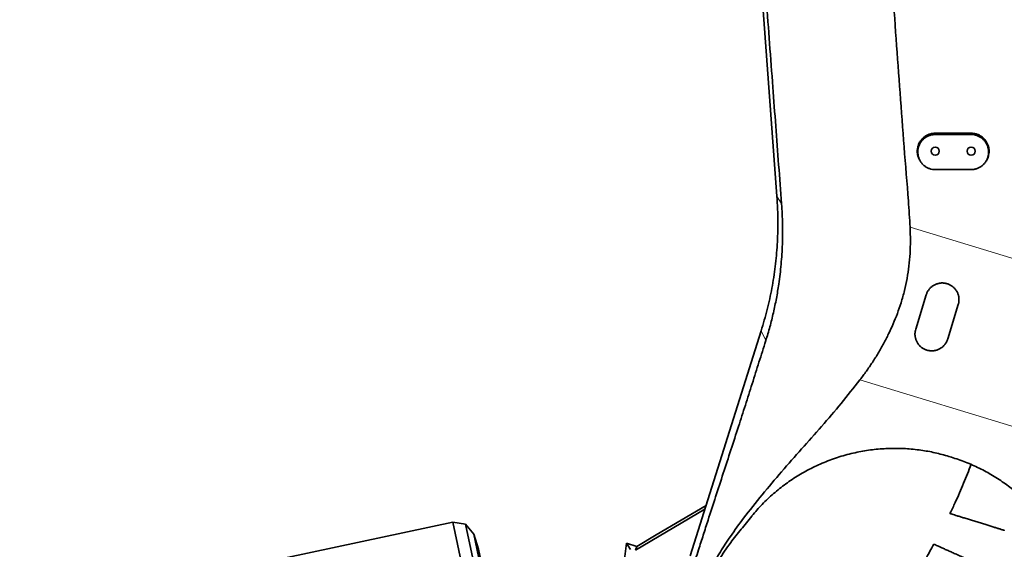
# Model space of a CAD drawing. Header units: millimetres. Extents: x 0 to 14900, y 0 to 10500.
# Tile 11 of 56: x 3017 to 3840, y 5397 to 5839. Entities that reach past the tile are written whole.
import ezdxf

# ---------------------------------------------------------------- set-up
doc = ezdxf.new("R2010")
doc.units = ezdxf.units.MM
doc.header["$LTSCALE"] = 25
doc.styles.add('SLDTEXTSTYLE0', font='TXT', dxfattribs={"width": 0.605})
doc.dimstyles.new('SLDDIMSTYLE0', dxfattribs={"dimtxt": 87.5, "dimasz": 87.5, "dimexe": 0, "dimexo": 0.0625, "dimgap": 21.875, "dimtad": 1, "dimdec": 0, "dimrnd": 1e-09, "dimzin": 12, "dimdsep": 46, "dimtxsty": 'SLDTEXTSTYLE0', "dimsah": 1, "dimcen": 0.09, "dimadec": 0, "dimazin": 3, "dimtfac": 1, "dimtofl": 0, "dimtmove": 0, "dimatfit": 3, "dimfxl": 1, "dimfrac": 2, "dimtolj": 1, "dimtzin": 12, "dimarcsym": 0})

# ---------------------------------------------------------------- blocks, each defined once
blk = doc.blocks.new('_D_2')
at = {"color": 7, "linetype": 'Continuous', "lineweight": 0}
for p, q in [((1569.42, 5749.71), (1569.42, 3706.77)), ((3428.89, 4045.47), (3428.89, 3706.77)), ((1569.42, 3744.27), (3428.89, 3744.27))]:
    blk.add_line(p, q, dxfattribs=at)
at = {"color": 7, "linetype": 'Continuous', "lineweight": 18}
for points in [[(1569.42, 3744.27), (1656.92, 3731.77), (1656.92, 3756.77)], [(3428.89, 3744.27), (3341.39, 3756.77), (3341.39, 3731.77)]]:
    blk.add_solid(points, dxfattribs=at)
at = {"color": 7, "linetype": 'Continuous', "lineweight": 18, "insert": (2365.47, 3857.06), "char_height": 87.5, "attachment_point": 1, "style": 'SLDTEXTSTYLE0'}
blk.add_mtext('1859', dxfattribs=at)
blk = doc.blocks.new('_D_3')
at = {"color": 7, "linetype": 'Continuous', "lineweight": 0}
for p, q in [((6029.48, 5372.32), (6029.48, 3670.18)), ((3428.89, 4045.47), (3428.89, 3670.18)), ((6029.48, 3707.68), (3428.89, 3707.68))]:
    blk.add_line(p, q, dxfattribs=at)
at = {"color": 7, "linetype": 'Continuous', "lineweight": 18}
for points in [[(3428.89, 3707.68), (3516.39, 3695.18), (3516.39, 3720.18)], [(6029.48, 3707.68), (5941.98, 3720.18), (5941.98, 3695.18)]]:
    blk.add_solid(points, dxfattribs=at)
at = {"color": 7, "linetype": 'Continuous', "lineweight": 18, "insert": (4595.5, 3820.48), "char_height": 87.5, "attachment_point": 1, "style": 'SLDTEXTSTYLE0'}
blk.add_mtext('2601', dxfattribs=at)
blk = doc.blocks.new('_D_4')
at = {"color": 7, "linetype": 'Continuous', "lineweight": 0}
for p, q in [((3798.89, 7609.14), (6438.13, 7609.14)), ((6400.63, 7609.14), (6400.63, 4544.27)), ((3927.69, 4544.27), (6438.13, 4544.27))]:
    blk.add_line(p, q, dxfattribs=at)
at = {"color": 7, "linetype": 'Continuous', "lineweight": 18}
for points in [[(6400.63, 7609.14), (6388.13, 7521.64), (6413.13, 7521.64)], [(6400.63, 4544.27), (6413.13, 4631.77), (6388.13, 4631.77)]]:
    blk.add_solid(points, dxfattribs=at)
at = {"color": 7, "linetype": 'Continuous', "lineweight": 18, "insert": (6287.84, 5943.02), "char_height": 87.5, "attachment_point": 1, "rotation": 90, "style": 'SLDTEXTSTYLE0'}
blk.add_mtext('3065', dxfattribs=at)

msp = doc.modelspace()

# ---------------------------------------------------------------- linework, layer by layer
at = {"color": 7, "linetype": 'Continuous', "lineweight": 35}
for p, q in [((3649.6217957, 5691.8220304), (3594.3132435, 6437.8070956)), ((3811.8889757, 5744.2675931), (3781.8889757, 5744.2675931)), ((3781.8889757, 5743.1997765), (3811.8889757, 5743.1997765)), ((3811.8889757, 5713.8950761), (3781.8889757, 5713.8950761)), ((3765.5599213, 5580.5937127), (3774.3310725, 5609.2828554)), ((3801.1076056, 5601.0964476), (3792.3364545, 5572.407305)), ((3577.1187201, 5391.3484978), (3636.4978139, 5579.2378779)), ((3793.208701, 5474.3568679), (3795.4367333, 5473.6774809)), ((3589.4409643, 5430.3389687), (3531.6018501, 5396.0963907)), ((3548.8889757, 5408.7658218), (3590.3875879, 5433.3343077)), ((3628.5543406, 5424.4516451), (3628.7057373, 5424.63919)), ((3378.9687656, 5419.4349009), (3167.9533799, 5374.5794705)), ((3389.5874618, 5417.7531992), (3378.9687656, 5419.4349009)), ((3378.9687656, 5419.4349009), (3449.6628504, 5086.8655903)), ((3396.3534127, 5409.3981567), (3389.5874618, 5417.7531992)), ((3389.5874618, 5417.7531992), (3458.6793576, 5092.7211369)), ((3400.4652088, 5396.7438819), (3396.3534127, 5409.3981567)), ((3396.3534127, 5409.3981567), (3461.4618028, 5103.1058771)), ((3532.5522521, 5399.0939667), (3548.8889757, 5408.7658218)), ((3400.4652088, 5396.7438819), (3460.070831, 5116.338516)), ((3518.8889757, 5359.1642657), (3523.8555547, 5401.7528139)), ((3523.8555547, 5401.7528139), (3527.2361126, 5396.5816937)), ((3523.8555547, 5401.7528139), (3532.5522521, 5399.0939667)), ((3532.5522521, 5399.0939667), (3531.6018501, 5396.0963907))]:
    msp.add_line(p, q, dxfattribs=at)
at = {"color": 8, "linetype": 'Continuous', "lineweight": 18}
for p, q in [((3781.8889757, 5743.1997765), (3781.8889757, 5744.2675931)), ((3811.8889757, 5743.1997765), (3811.8889757, 5744.2675931)), ((3653.537149, 5685.2797965), (3649.6217957, 5691.8220304)), ((3760.8839645, 5665.7471715), (3922.7556965, 5616.3881196)), ((3640.339467, 5571.0273634), (3636.4978139, 5579.2378779)), ((3926.9748263, 5474.8943118), (3719.0279483, 5538.302917))]:
    msp.add_line(p, q, dxfattribs=at)
at = {"color": 7, "linetype": 'Continuous', "lineweight": 35}
for centre in [(3781.8889757, 5729.2675931), (3811.8889757, 5729.2675931)]:
    msp.add_circle(centre, 3.4, dxfattribs=at)
at = {"color": 7, "linetype": 'Continuous', "lineweight": 18}
for radius, start, end in [(2284.8733767, 5, 155), (1470.0106292, 103.9946004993, 206.0053995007)]:
    msp.add_arc((3748.8889757, 5324.2675931), radius, start, end, dxfattribs=at)
at = {"color": 7, "linetype": 'Continuous', "lineweight": 35}
for points, knots in [([(3653.537149, 5685.2797965), (3652.7182477, 5696.1195846), (3651.0803948, 5717.7998277), (3648.6504381, 5750.2862506), (3645.2129579, 5796.2064952), (3640.7523014, 5855.582393), (3635.2857068, 5928.389478), (3630.7488871, 5988.9705581), (3627.1409135, 6037.3265007), (3624.4372305, 6073.4924807), (3621.7169484, 6109.6795657), (3618.969469, 6145.8932511), (3616.3382427, 6180.1280937), (3613.8243797, 6212.3677188), (3611.4372689, 6242.59511), (3608.6902202, 6276.9042542), (3605.5724987, 6315.2577266), (3602.7345624, 6350.016946), (3600.5460458, 6377.1521933), (3599.2522622, 6393.3942518), (3598.2151499, 6406.4105908), (3597.4208916, 6416.1702996), (3596.6079261, 6425.8875069), (3596.0441557, 6432.2221235), (3595.7626407, 6435.3852719)], [0, 0, 0, 0, 0.04332563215, 0.08665392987, 0.12998238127, 0.22704647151, 0.32411056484, 0.42117359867, 0.46940860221, 0.51765261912, 0.56589074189, 0.61411613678, 0.66233551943, 0.70254464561, 0.74275843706, 0.78296643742, 0.83956019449, 0.89615650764, 0.92207514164, 0.94799498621, 0.96100627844, 0.97403885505, 0.98703647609, 1, 1, 1, 1]), ([(3726.0729306, 6135.6959696), (3726.7157115, 6124.3733009), (3728.001282, 6101.7278087), (3731.0190964, 6060.9052511), (3734.9537447, 6013.224846), (3740.2065539, 5946.7352634), (3745.9934667, 5868.307892), (3751.3691064, 5793.0096002), (3755.779166, 5732.7748557), (3759.0312188, 5695.4047548), (3760.4283614, 5673.0401784), (3760.8839645, 5665.7471715)], [0, 0, 0, 0, 0.0721969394, 0.1443948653, 0.2605820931, 0.3767688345, 0.5689932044, 0.7612172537, 0.8573490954, 0.9534820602, 1, 1, 1, 1]), ([(3781.8889757, 5744.2675931), (3781.0590591, 5744.2294886), (3779.803315, 5744.1718329), (3778.1559753, 5743.8127242), (3776.9403379, 5743.4470281), (3775.7669848, 5742.9803482), (3774.6429315, 5742.421356), (3773.5585062, 5741.7634406), (3772.5364508, 5741.0175238), (3771.58346, 5740.1908301), (3770.7068092, 5739.2919224), (3769.9001933, 5738.3124885), (3769.1807206, 5737.2697967), (3768.5536888, 5736.1733354), (3768.0221196, 5735.0332997), (3767.5838968, 5733.8398841), (3767.1384734, 5732.2117148), (3766.9011528, 5730.5317256), (3766.8767823, 5728.8417076), (3766.9967624, 5727.1552258), (3767.3292556, 5725.4886984), (3767.8698502, 5723.8864203), (3768.5169712, 5722.3649666), (3769.1825961, 5721.3325101), (3769.6143382, 5720.6628312)], [0, 0, 0, 0, 0.0758753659, 0.1148067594, 0.1540247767, 0.1920349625, 0.2303115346, 0.2688940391, 0.3081082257, 0.3461217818, 0.3844002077, 0.4230882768, 0.4623364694, 0.5004505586, 0.5388297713, 0.5776201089, 0.6169725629, 0.6936105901, 0.7325095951, 0.7719753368, 0.8486672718, 0.8875950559, 0.9270911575, 1, 1, 1, 1]), ([(3781.8889757, 5713.8950761), (3781.4876919, 5713.9051792), (3780.2745766, 5713.9357216), (3778.6608885, 5714.2202084), (3777.10226, 5714.6917264), (3775.9678326, 5715.1441423), (3774.8805392, 5715.6863705), (3773.8311932, 5716.3245375), (3772.841203, 5717.0485847), (3771.9178752, 5717.8508656), (3771.0677207, 5718.7236275), (3770.2851242, 5719.674338), (3769.5855689, 5720.687587), (3768.9744474, 5721.7544731), (3768.4550185, 5722.8653435), (3768.0259526, 5724.0282423), (3767.5882445, 5725.614992), (3767.3511603, 5727.2571418), (3767.3212794, 5728.9112309), (3767.3983698, 5730.0547589), (3767.5874888, 5731.3865086), (3767.9748291, 5733.0026488), (3768.7668071, 5735.0273318), (3769.7682468, 5736.731877), (3770.7808413, 5738.0428422), (3771.9013986, 5739.261432), (3773.1694948, 5740.3296567), (3774.5542956, 5741.2238261), (3775.6478841, 5741.803688), (3776.7800588, 5742.2854547), (3777.9403451, 5742.6684951), (3779.1418022, 5742.9531447), (3780.4613187, 5743.1570036), (3781.3836104, 5743.1846357), (3781.8889757, 5743.1997765)], [0, 0, 0, 0, 0.0262525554, 0.0793637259, 0.1064759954, 0.1327277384, 0.159162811, 0.1858804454, 0.2129852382, 0.2393104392, 0.2658180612, 0.2926072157, 0.3197808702, 0.3462778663, 0.3729581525, 0.3999221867, 0.4272738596, 0.4805508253, 0.5078829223, 0.5354151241, 0.5554327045, 0.5958455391, 0.6438384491, 0.6971637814, 0.7245302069, 0.75210024, 0.8053659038, 0.8324075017, 0.8598492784, 0.886241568, 0.9128203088, 0.9396878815, 0.9669522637, 1, 1, 1, 1]), ([(3824.1609889, 5720.66543), (3824.3060535, 5720.870424), (3824.9325939, 5721.7558019), (3825.6099749, 5723.1147136), (3826.1946015, 5724.6948921), (3826.6391851, 5726.3237937), (3826.8768679, 5728.0034865), (3826.9011307, 5729.6935277), (3826.781335, 5731.38011), (3826.4477725, 5733.0459614), (3825.909668, 5734.6498426), (3825.4032288, 5735.8176077), (3824.8020989, 5736.9340843), (3824.113239, 5737.9912871), (3823.3289011, 5738.9976329), (3822.1796816, 5740.2379607), (3820.8769413, 5741.3279529), (3819.4542399, 5742.2411213), (3818.32975, 5742.8342338), (3817.1643165, 5743.327846), (3815.9684421, 5743.7209071), (3814.7303641, 5744.0131596), (3813.3672138, 5744.2233296), (3812.4133059, 5744.2518929), (3811.8889757, 5744.2675931)], [0, 0, 0, 0, 0.0230273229, 0.0994559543, 0.138247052, 0.177600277, 0.2542398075, 0.2931395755, 0.3326060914, 0.4092995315, 0.4482280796, 0.4877249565, 0.5259446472, 0.5644319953, 0.6033350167, 0.6428068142, 0.7193205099, 0.7581602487, 0.7975697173, 0.8356318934, 0.873961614, 0.912705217, 0.952017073, 1, 1, 1, 1]), ([(3811.8889757, 5743.1997765), (3812.6955104, 5743.1624639), (3813.9103353, 5743.1062625), (3815.5038736, 5742.7570591), (3817.0628895, 5742.2863582), (3818.5561603, 5741.6161788), (3819.9476781, 5740.7697092), (3821.2636323, 5739.8074477), (3822.4551903, 5738.6814648), (3823.4929726, 5737.4204176), (3824.4239873, 5736.0721268), (3825.1831365, 5734.6087779), (3825.7520956, 5733.0666259), (3826.0815488, 5731.8718692), (3826.3090194, 5730.6555666), (3826.434262, 5729.4277868), (3826.4564902, 5728.1805471), (3826.3727518, 5726.9391919), (3826.1859088, 5725.7141767), (3825.898129, 5724.5108577), (3825.5054495, 5723.321836), (3825.0135877, 5722.1739782), (3824.4310916, 5721.0802919), (3823.7615209, 5720.0419063), (3822.997127, 5719.05216), (3822.1528147, 5718.1340514), (3821.2404114, 5717.297622), (3820.2676906, 5716.5452877), (3819.2231914, 5715.8707971), (3817.7713741, 5715.1010981), (3816.2290386, 5714.51913), (3814.6358831, 5714.141663), (3813.3164023, 5713.9378325), (3812.3942377, 5713.9102105), (3811.8889757, 5713.8950761)], [0, 0, 0, 0, 0.0526926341, 0.0793671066, 0.1064801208, 0.1591820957, 0.1858408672, 0.2129464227, 0.2657329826, 0.2925217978, 0.3196950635, 0.3728274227, 0.3997918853, 0.4271441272, 0.453808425, 0.480658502, 0.5077956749, 0.535326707, 0.5619599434, 0.5887784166, 0.6161811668, 0.6437862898, 0.6703806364, 0.6971605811, 0.7245283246, 0.7520996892, 0.7786647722, 0.8054173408, 0.8324616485, 0.8599063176, 0.912828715, 0.9396952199, 0.9669584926, 1, 1, 1, 1]), ([(3769.6059535, 5720.6578845), (3769.675675, 5720.5584271), (3769.8078247, 5720.3699162), (3769.9367325, 5720.1860288), (3769.9976292, 5720.0991595)], [0, 0, 0, 0, 0.5275951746, 1, 1, 1, 1]), ([(3823.7803224, 5720.0991596), (3823.841219, 5720.1860288), (3823.9701268, 5720.3699162), (3824.1022764, 5720.558427), (3824.171998, 5720.6578845)], [0, 0, 0, 0, 0.4724046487, 1, 1, 1, 1]), ([(3636.4967371, 5579.2382153), (3638.2384768, 5585.1083606), (3641.7221616, 5596.8493431), (3645.5697579, 5614.8222761), (3648.3845116, 5632.9769494), (3650.0687699, 5651.2751085), (3650.5483084, 5667.2190152), (3650.3235404, 5680.7425469), (3649.855029, 5688.1288327), (3649.6207746, 5691.8219552)], [0, 0, 0, 0, 0.1610242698, 0.3220675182, 0.4831255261, 0.644193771, 0.8052666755, 0.9026338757, 1, 1, 1, 1]), ([(3640.339467, 5571.0273634), (3641.5093819, 5574.8728921), (3643.8515615, 5582.5716728), (3646.7697563, 5594.3393299), (3649.2520357, 5606.2477658), (3651.4951143, 5619.7541695), (3652.9521475, 5632.0858607), (3653.808783, 5643.1795904), (3654.2281653, 5651.5442012), (3654.4200802, 5659.9447837), (3654.3738987, 5668.3807313), (3654.1078653, 5676.8292179), (3653.7274456, 5682.4620797), (3653.537149, 5685.2797965)], [0, 0, 0, 0, 0.104404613, 0.2090189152, 0.3141963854, 0.419546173, 0.5636080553, 0.6357550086, 0.7080121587, 0.7808628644, 0.8537693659, 0.9268512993, 1, 1, 1, 1]), ([(3719.0279483, 5538.302917), (3720.8146923, 5540.6792181), (3724.3881391, 5545.4317656), (3729.4396458, 5552.8553458), (3734.2396623, 5560.5021971), (3738.7604409, 5568.4246556), (3742.9634221, 5576.5933797), (3746.830019, 5585.0365604), (3750.3086094, 5593.7124563), (3753.5024083, 5603.0103243), (3756.2585655, 5612.7902133), (3758.4736519, 5623.0424789), (3760.0375027, 5633.3784997), (3760.9340976, 5643.8793997), (3761.2719066, 5654.7035267), (3761.0156845, 5661.9974646), (3760.8839645, 5665.7471715)], [0, 0, 0, 0, 0.0662643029, 0.1325270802, 0.1993919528, 0.2662549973, 0.3339766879, 0.4016960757, 0.47016812, 0.5386374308, 0.6163604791, 0.6913646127, 0.7663659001, 0.8427617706, 0.9191661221, 1, 1, 1, 1]), ([(3774.3310725, 5609.2828554), (3774.3939308, 5609.4790704), (3774.5760278, 5610.0474938), (3774.9497096, 5610.9668902), (3775.4840543, 5612.0293486), (3776.116556, 5613.0551601), (3776.8329602, 5614.0193813), (3777.6225283, 5614.9115602), (3778.481218, 5615.731615), (3779.4189983, 5616.4854655), (3780.4136977, 5617.1521216), (3781.4508165, 5617.7260129), (3782.5262387, 5618.2088925), (3783.6531365, 5618.6041801), (3784.8044541, 5618.8998556), (3785.9648968, 5619.0954233), (3787.131228, 5619.1937993), (3788.316258, 5619.1939205), (3789.4926501, 5619.0934573), (3790.646091, 5618.8965418), (3791.7744864, 5618.6065541), (3792.887708, 5618.2187935), (3793.9613987, 5617.7393121), (3794.9834595, 5617.1761569), (3795.9528276, 5616.5327411), (3796.8754619, 5615.802567), (3797.7318784, 5614.998126), (3798.5131273, 5614.1305478), (3799.2190078, 5613.2030845), (3799.8518255, 5612.2090937), (3800.3979627, 5611.1656218), (3800.8523636, 5610.0858937), (3801.2155868, 5608.9728951), (3801.487088, 5607.8208141), (3801.6596807, 5606.6497871), (3801.7326318, 5605.4740091), (3801.7077748, 5604.295917), (3801.58052, 5603.1113007), (3801.3770535, 5602.0392395), (3801.1871794, 5601.3748745), (3801.1076056, 5601.0964476)], [0, 0, 0, 0, 0.0141464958, 0.0409815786, 0.0680040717, 0.0956204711, 0.1234433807, 0.1501227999, 0.1769903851, 0.2044548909, 0.2321271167, 0.2585169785, 0.285092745, 0.3122573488, 0.3396264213, 0.365771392, 0.3920994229, 0.4190057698, 0.4461122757, 0.4721313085, 0.4983311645, 0.525100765, 0.5520669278, 0.5780935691, 0.6042998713, 0.6310710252, 0.658036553, 0.6841876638, 0.7105183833, 0.7374129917, 0.7645013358, 0.7908617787, 0.8174028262, 0.8445107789, 0.8718135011, 0.8984166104, 0.9252022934, 0.9525619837, 0.9801193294, 1, 1, 1, 1]), ([(3792.3364545, 5572.407305), (3792.2344361, 5572.0963703), (3792.0299146, 5571.4730235), (3791.5068737, 5570.2549863), (3790.6347215, 5568.6865281), (3789.2205556, 5566.8862012), (3787.7215151, 5565.5377425), (3786.3940223, 5564.6250179), (3785.3536891, 5564.0323865), (3784.2504657, 5563.5241082), (3783.1157185, 5563.11732), (3781.9658721, 5562.8129988), (3780.8048966, 5562.6072666), (3779.6142287, 5562.4990246), (3778.428789, 5562.4936518), (3777.2640857, 5562.5864264), (3776.1225753, 5562.7721809), (3774.9865973, 5563.0554292), (3773.8849251, 5563.4310859), (3772.83021, 5563.8910504), (3771.8234168, 5564.4308373), (3770.8541253, 5565.0577495), (3769.9410972, 5565.7621319), (3769.0940813, 5566.5342352), (3768.3136667, 5567.3710348), (3767.5976933, 5568.2775491), (3766.9574295, 5569.2432182), (3766.3999173, 5570.2568514), (3765.9260254, 5571.3162693), (3765.5380634, 5572.4221687), (3765.2796749, 5573.4209785), (3765.1173006, 5574.2899757), (3765.0200817, 5575.0206408), (3764.9613593, 5575.7583392), (3764.9389072, 5576.5945315), (3764.9744236, 5577.5266058), (3765.1190228, 5578.9048955), (3765.3829331, 5579.9157774), (3765.5599213, 5580.5937127)], [0, 0, 0, 0, 0.02252779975, 0.04516264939, 0.09118331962, 0.14563056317, 0.20169003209, 0.22853237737, 0.25556695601, 0.2832157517, 0.31108023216, 0.33732258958, 0.36375362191, 0.39078606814, 0.41802885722, 0.44368486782, 0.46952245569, 0.49593392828, 0.52254391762, 0.54795039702, 0.57353194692, 0.59966156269, 0.62597861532, 0.65160307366, 0.67740025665, 0.70373529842, 0.73025325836, 0.75644432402, 0.78281087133, 0.80972456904, 0.8368248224, 0.85366148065, 0.87054288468, 0.88756069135, 0.90462442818, 0.92816309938, 0.95182348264, 1, 1, 1, 1]), ([(3576.4337846, 5373.320337), (3577.286543, 5375.7967891), (3578.9940364, 5380.7554337), (3581.5815158, 5388.5197539), (3584.6284021, 5397.8221502), (3588.1257342, 5408.6719038), (3592.8678186, 5423.4742504), (3598.4213394, 5440.6883027), (3604.7888697, 5460.2308368), (3611.1609883, 5479.7113999), (3617.3217944, 5498.6605021), (3623.2520574, 5517.1371162), (3628.9537822, 5535.0690812), (3634.6419658, 5553.0513208), (3638.4403064, 5565.0353698), (3640.339467, 5571.0273634)], [0, 0, 0, 0, 0.0401590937, 0.0804112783, 0.1206341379, 0.1824796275, 0.2443431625, 0.3435556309, 0.4427752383, 0.5420636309, 0.6413351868, 0.7309212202, 0.8205221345, 0.9102615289, 1, 1, 1, 1]), ([(3635.4606222, 5188.3722052), (3635.3763302, 5188.4408422), (3631.7259398, 5191.413269), (3625.146625, 5198.0982963), (3615.8852675, 5208.4229852), (3607.5826825, 5219.5794674), (3600.2378073, 5231.3070439), (3593.8972652, 5243.6340439), (3588.6397674, 5256.4923753), (3584.7166199, 5269.0109515), (3581.9384203, 5280.9693524), (3580.0971176, 5292.2680415), (3579.0368982, 5303.3249399), (3578.6862438, 5314.0866294), (3578.993727, 5324.0675085), (3579.9146646, 5333.8872575), (3581.4498039, 5343.5125785), (3583.7485034, 5353.3971942), (3586.8078123, 5363.1444586), (3590.5183722, 5372.4445622), (3595.5831992, 5383.0037949), (3602.2283103, 5394.6978774), (3611.3047116, 5408.5018885), (3622.9784666, 5424.4222245), (3637.2579511, 5442.4334558), (3653.5238687, 5461.638885), (3670.2190935, 5480.5496717), (3686.9941904, 5499.3908733), (3703.4520159, 5518.5070875), (3713.8344867, 5531.702421), (3719.0279483, 5538.302917)], [0, 0, 0, 0, 0.0007702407, 0.0333564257, 0.0665130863, 0.0996702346, 0.1327573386, 0.1658433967, 0.1995225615, 0.2332046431, 0.2610306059, 0.2888866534, 0.3167147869, 0.3422127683, 0.3677090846, 0.3898944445, 0.4145668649, 0.4392377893, 0.464379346, 0.4895223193, 0.5126521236, 0.5501825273, 0.5878780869, 0.633318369, 0.6941751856, 0.7553347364, 0.8164901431, 0.8776474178, 0.9387974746, 1, 1, 1, 1]), ([(3628.7057373, 5424.63919), (3631.5266946, 5427.9039109), (3637.1783331, 5434.4446062), (3646.7053123, 5443.3508809), (3656.9149237, 5451.51529), (3667.9053056, 5458.8557876), (3679.6362045, 5465.2810251), (3692.0403935, 5470.7320714), (3704.9143724, 5475.1100825), (3717.9244728, 5478.2973512), (3730.9714946, 5480.2938478), (3743.9529784, 5481.1818508), (3756.9894046, 5480.9993889), (3769.5995759, 5479.7390534), (3781.7180699, 5477.5803617), (3789.3784924, 5475.4313653), (3793.208701, 5474.3568679)], [0, 0, 0, 0, 0.0725707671, 0.1453916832, 0.2182031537, 0.2907609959, 0.3650496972, 0.4396324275, 0.5142033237, 0.5884758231, 0.6589357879, 0.7296651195, 0.8003885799, 0.8708405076, 0.9354202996, 1, 1, 1, 1]), ([(3926.9748263, 5474.8943118), (3926.6383431, 5466.9212037), (3925.6288237, 5443.0002199), (3923.653449, 5411.1464341), (3922.234364, 5379.1330974), (3921.6323425, 5356.9762434), (3921.0827848, 5337.7342516), (3920.3354073, 5322.0409176), (3919.2655463, 5307.8844785), (3917.7894262, 5294.7705162), (3915.9379143, 5283.0165481), (3913.8147815, 5272.6288875), (3911.417731, 5263.1764691), (3908.5306828, 5253.9135278), (3905.110342, 5244.8867766), (3901.1509355, 5236.2489518), (3895.8463808, 5226.5486621), (3888.9047406, 5215.9484224), (3879.9699746, 5204.5269747), (3869.9710778, 5193.7420173), (3859.0714192, 5183.9192849), (3847.4130248, 5175.1549954), (3835.128184, 5167.4597185), (3822.0493622, 5160.7499197), (3808.4842905, 5155.2163449), (3794.6192048, 5150.9014962), (3780.5945642, 5147.7766623), (3766.1780272, 5145.8097642), (3751.7079644, 5145.0649152), (3737.3555491, 5145.5245112), (3723.2219288, 5147.128873), (3709.1644144, 5149.8905363), (3695.4814786, 5153.8489129), (3685.0030619, 5157.5996323), (3679.3284295, 5160.3313321), (3677.8295682, 5161.052866)], [0, 0, 0, 0, 0.0484195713, 0.1452687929, 0.1936924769, 0.2428509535, 0.2797214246, 0.3104646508, 0.3381785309, 0.365889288, 0.3905865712, 0.4104411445, 0.43029383, 0.4498168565, 0.4693536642, 0.4888673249, 0.5074076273, 0.5362796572, 0.5653611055, 0.5947493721, 0.6245805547, 0.6531276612, 0.6816748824, 0.7106468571, 0.7400628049, 0.7679813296, 0.7958994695, 0.8241531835, 0.8528921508, 0.8802516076, 0.9076110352, 0.9354775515, 0.9633441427, 0.9903179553, 1, 1, 1, 1]), ([(3795.4367333, 5473.6774809), (3799.3707846, 5472.3777656), (3807.3108014, 5469.7545762), (3818.786264, 5464.6011355), (3829.9468208, 5458.5379939), (3840.476047, 5451.6139993), (3850.3803115, 5443.8892569), (3859.5414913, 5435.4703514), (3868.0648168, 5426.2689966), (3875.8029634, 5416.4176067), (3882.724474, 5405.9647996), (3888.7889721, 5394.9668525), (3893.9784688, 5383.4269514), (3898.2792177, 5371.2754446), (3901.6023369, 5358.6242201), (3903.8496715, 5345.4829716), (3905.050647, 5332.0649144), (3904.8519228, 5323.0443745), (3904.7522064, 5318.518022)], [0, 0, 0, 0, 0.059556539, 0.1202017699, 0.1808479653, 0.2426119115, 0.3021661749, 0.3627469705, 0.4233293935, 0.4849551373, 0.5459553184, 0.6073546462, 0.6699835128, 0.7330252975, 0.7985953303, 0.8646226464, 0.9320699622, 1, 1, 1, 1]), ([(3811.7171249, 5467.5618024), (3810.7577765, 5464.9875605), (3808.7962482, 5459.7241462), (3805.6200702, 5451.8148898), (3802.1991992, 5443.7511874), (3798.4525987, 5435.49445), (3795.7555348, 5429.7523615), (3794.2444542, 5426.7659393), (3794.1613358, 5426.6016683)], [0, 0, 0, 0, 0.183205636, 0.3745907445, 0.5705945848, 0.7716260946, 0.9874380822, 1, 1, 1, 1]), ([(3611.0137089, 5402.3375386), (3613.9102881, 5406.0427862), (3619.7037388, 5413.4536552), (3625.6040407, 5420.7855251), (3628.5543406, 5424.4516451)], [0, 0, 0, 0, 0.4999747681, 1, 1, 1, 1]), ([(3794.2342816, 5426.56562), (3794.2128114, 5426.572237), (3794.1223161, 5426.6001271), (3794.6659386, 5426.4325859), (3795.8689413, 5426.0618277), (3797.7156168, 5425.4926933), (3800.1189758, 5424.7519924), (3802.9321178, 5423.8849989), (3806.1341, 5422.8981671), (3809.547757, 5421.8460984), (3813.1664312, 5420.7308446), (3816.8384218, 5419.5991591), (3820.5423538, 5418.4576294), (3824.1520635, 5417.3451384), (3827.6149681, 5416.2778919), (3830.8096855, 5415.2932991), (3833.6637668, 5414.4136883), (3836.0485085, 5413.6787251), (3837.9163816, 5413.1030578), (3839.0953709, 5412.7397004), (3839.6381115, 5412.5724309), (3839.5490431, 5412.5998813), (3839.5295688, 5412.6058832)], [0, 0, 0, 0, 0.01777138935, 0.0749052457, 0.12918776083, 0.1851573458, 0.23753653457, 0.29153422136, 0.34228002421, 0.3945325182, 0.44473659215, 0.49635872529, 0.54730265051, 0.59963717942, 0.65221130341, 0.70621306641, 0.76057183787, 0.81644207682, 0.87193288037, 0.92903155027, 0.98448309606, 1, 1, 1, 1]), ([(3780.6500312, 5401.0142653), (3779.5702893, 5399.0448541), (3775.9068153, 5392.362807), (3769.5715014, 5381.3398751), (3761.8242105, 5368.0225412), (3754.220707, 5355.2054715), (3746.7813263, 5342.8432359), (3739.0931264, 5330.2565136), (3731.1658657, 5317.5003157), (3722.9840882, 5304.6231993), (3714.9749488, 5292.3534279), (3707.0712112, 5280.6283584), (3699.2515096, 5269.4765413), (3691.5856297, 5258.9425652), (3684.2125224, 5249.1116733), (3677.1992801, 5239.9751294), (3670.6057281, 5231.5082647), (3664.4793667, 5223.733402), (3658.9207005, 5216.7631596), (3654.0255543, 5210.6946484), (3649.8579575, 5205.5836949), (3646.4111601, 5201.3984231), (3643.8831077, 5198.3553755), (3642.1450415, 5196.275998), (3641.020713, 5194.9357423), (3639.9332014, 5193.643074), (3638.6082121, 5192.0730935), (3636.8043544, 5189.9451649), (3634.4241747, 5187.1537194), (3631.3867134, 5183.6179), (3627.617957, 5179.2713205), (3623.103958, 5174.1223277), (3617.8417101, 5168.1952578), (3611.8296721, 5161.5184528), (3605.7218339, 5154.8392846), (3599.6276442, 5148.2748005), (3593.6454309, 5141.9225554), (3587.2397747, 5135.2258049), (3580.9187852, 5128.7286515), (3574.7249745, 5122.4645705), (3568.7016022, 5116.4695594), (3562.9332158, 5110.8114341), (3559.2654375, 5107.2929373), (3557.6204053, 5105.7148592)], [0, 0, 0, 0, 0.01764001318, 0.05985108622, 0.10124009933, 0.14169756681, 0.18107536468, 0.21922770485, 0.2624538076, 0.30366680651, 0.34280040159, 0.37986157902, 0.41561280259, 0.44933920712, 0.48104352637, 0.51070357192, 0.53830126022, 0.56387450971, 0.58704735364, 0.60699115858, 0.62388974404, 0.63778488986, 0.64870304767, 0.65433530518, 0.65865292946, 0.66217982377, 0.66735987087, 0.67450170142, 0.68371777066, 0.69571537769, 0.71061716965, 0.72843029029, 0.74917410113, 0.77288772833, 0.79964440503, 0.82178875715, 0.84580546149, 0.8718114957, 0.89996210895, 0.92416003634, 0.94997916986, 0.97756519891, 1, 1, 1, 1]), ([(3601.416556, 5387.9317874), (3602.8678993, 5390.3873547), (3605.8033847, 5395.3539825), (3609.2640453, 5399.9924112), (3611.0137089, 5402.3375386)], [0, 0, 0, 0, 0.494413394, 1, 1, 1, 1]), ([(3825.1435049, 5381.0790614), (3825.0874236, 5381.104178), (3824.966351, 5381.1584015), (3823.9772195, 5381.6013939), (3822.3690907, 5382.3216103), (3820.1232305, 5383.3274411), (3817.3772848, 5384.5572402), (3814.16088, 5385.997739), (3810.6756965, 5387.558613), (3806.9485283, 5389.2278623), (3803.212342, 5390.9011504), (3799.4690546, 5392.5776188), (3795.9190716, 5394.1675139), (3792.5532321, 5395.6749385), (3789.5116522, 5397.0371402), (3786.8019551, 5398.250705), (3784.518869, 5399.2732077), (3782.6916864, 5400.0915296), (3781.4137973, 5400.6638449), (3780.6955829, 5400.9855044), (3780.7170226, 5400.9759024), (3780.7266862, 5400.9715745)], [0, 0, 0, 0, 0.0478795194, 0.103365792, 0.1604508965, 0.2160536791, 0.2733313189, 0.3278040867, 0.3839711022, 0.4365054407, 0.4906749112, 0.5413717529, 0.5935937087, 0.6434117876, 0.6946529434, 0.74492529, 0.7965711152, 0.8484471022, 0.9017148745, 0.9557000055, 1, 1, 1, 1])]:
    msp.add_open_spline(points, degree=3, knots=knots, dxfattribs=at)

# ---------------------------------------------------------------- dimensions: what is measured, and where the dimension line sits
at = {"color": 7, "linetype": 'Continuous', "lineweight": 18}
dim = msp.add_linear_dim(base=(6400.6298523, 4544.2675931), p1=(3748.8889757, 7609.1409698), p2=(3877.6889757, 4544.2675931), angle=90, dimstyle='SLDDIMSTYLE0', dxfattribs=at)
dim.commit()
dim.dimension.update_dxf_attribs({"geometry": '_D_4', "text_midpoint": (6400.6298523, 6076.7042815), "dimtype": 160})
for base, p1, picture, middle in [((3428.8889757, 3744.2675931), (1569.4193386, 5799.7131376), '_D_2', (2499.1541572, 3744.2675931)), ((3428.8889757, 3707.6821677), (6029.4813878, 5422.3178037), '_D_3', (4729.1851818, 3707.6821677))]:
    dim = msp.add_linear_dim(base=base, p1=p1, p2=(3428.8889757, 4095.4675931), dimstyle='SLDDIMSTYLE0', dxfattribs=at)
    dim.commit()
    dim.dimension.update_dxf_attribs({"geometry": picture, "text_midpoint": middle, "dimtype": 160})

doc.saveas('drawing.dxf')
